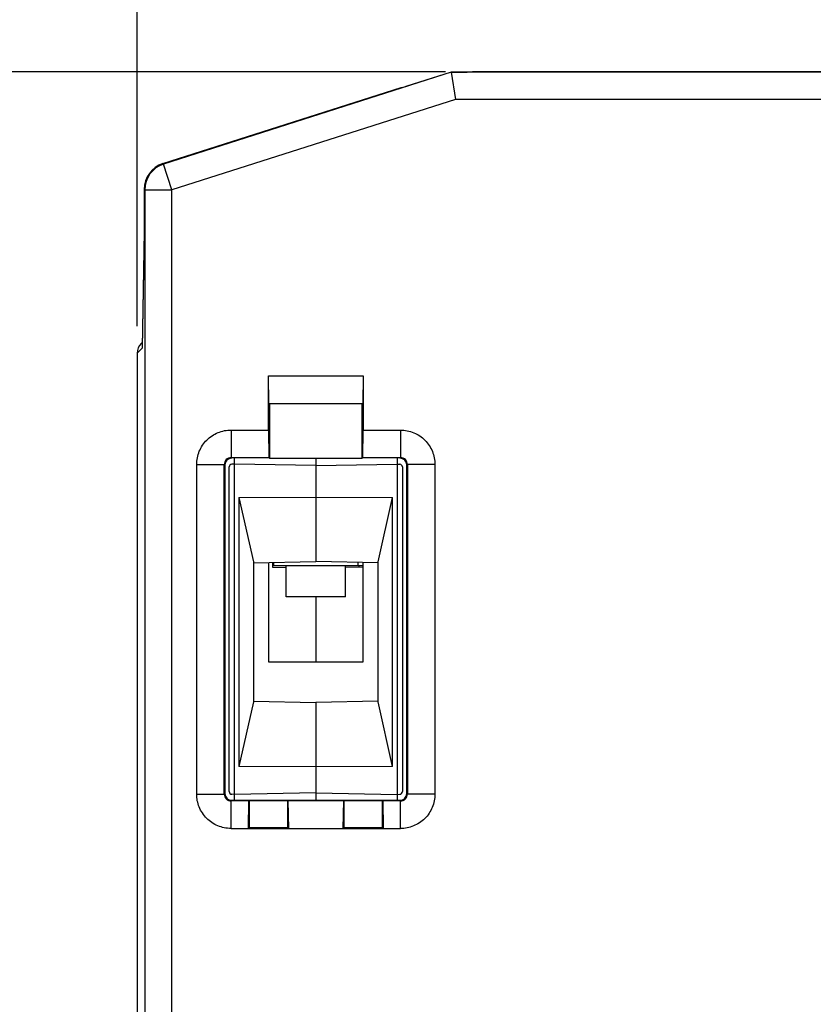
# Model space of a CAD drawing. Header units: millimetres. Extents: x 0 to 420, y 0 to 297.
# Tile 9 of 20: x 71 to 101, y 211 to 248. Entities that reach past the tile are written whole.
import ezdxf

# ---------------------------------------------------------------- set-up
doc = ezdxf.new("R2010")
doc.units = ezdxf.units.MM
doc.header["$LTSCALE"] = 23.1
doc.layers.get('0').update_dxf_attribs({"linetype": 'CONTINUOUS'})
doc.layers.add('02___PRT_ALL_AXES', color=7, linetype='CONTINUOUS')
doc.styles.get("Standard").update_dxf_attribs({"font": 'SIMPLEX.SHX', "width": 0.8})
doc.dimstyles.new('DIMSTYLE_1', dxfattribs={"dimtxt": 2, "dimasz": 2, "dimexe": 1, "dimexo": 1, "dimgap": 0.5, "dimtad": 1, "dimdec": 7, "dimdsep": 46, "dimtxsty": 'Standard', "dimblk": '_FILLED', "dimblk1": '_FILLED', "dimblk2": '_FILLED', "dimcen": 0.09, "dimazin": 2, "dimtp": 0.3, "dimtm": 0.3, "dimtfac": 1, "dimtdec": 7, "dimtofl": 0, "dimtmove": 0, "dimatfit": 3, "dimldrblk": '_FILLED', "dimfxl": 0, "dimtolj": 1, "dimarcsym": 0})

# ---------------------------------------------------------------- blocks, each defined once
blk = doc.blocks.new('_FILLED')
at = {"color": 0, "linetype": 'ByBlock'}
blk.add_solid([(0, 0), (-1, 0.25), (-1, -0.25)], dxfattribs=at)
blk = doc.blocks.new('*D2')
at = {"color": 8}
for p, q in [((75.588, 236.403), (75.588, 257.123)), ((141.588, 236.403), (141.588, 257.123)), ((75.588, 256.123), (108.588, 256.123)), ((141.588, 256.123), (108.588, 256.123))]:
    blk.add_line(p, q, dxfattribs=at)
at = {"color": 8, "xscale": 2, "yscale": 2, "zscale": 2, "rotation": 180}
blk.add_blockref('_FILLED', (75.588, 256.123), dxfattribs=at)
at = {"color": 8, "xscale": 2, "yscale": 2, "zscale": 2}
blk.add_blockref('_FILLED', (141.588, 256.123), dxfattribs=at)
at = {"color": 8, "insert": (108.606, 258.623), "char_height": 2, "width": 3.2, "attachment_point": 2, "line_spacing_factor": 0.9}
blk.add_mtext('66', dxfattribs=at)
blk = doc.blocks.new('*D3')
at = {"color": 8}
for p, q in [((86.978, 245.803), (63.674, 245.803)), ((64.674, 245.803), (64.674, 200.403)), ((64.674, 155.003), (64.674, 200.403)), ((77.188, 155.003), (63.674, 155.003))]:
    blk.add_line(p, q, dxfattribs=at)
at = {"color": 8, "xscale": 2, "yscale": 2, "zscale": 2}
for p, rotation in [((64.674, 245.803), 90), ((64.674, 155.003), 270)]:
    blk.add_blockref('_FILLED', p, dxfattribs=dict(at, rotation=rotation))
at = {"color": 8, "insert": (62.174, 199.065), "char_height": 2, "width": 6.4, "attachment_point": 2, "rotation": 90, "line_spacing_factor": 0.9}
blk.add_mtext('90.8', dxfattribs=at)

msp = doc.modelspace()

# ---------------------------------------------------------------- linework, layer by layer
at = {"color": 7}
for p, q in [((87.19152683, 245.78018446), (76.56354621, 242.39022513)), ((87.19066451, 245.78572562), (85.51952404, 245.25268943)), ((87.19152683, 245.78018446), (87.19066451, 245.78572562)), ((87.19066451, 245.78572562), (87.78104928, 245.78572562)), ((104.33226297, 245.78018446), (87.19152683, 245.78018446)), ((87.19152683, 245.78018446), (87.34712357, 244.78033677)), ((87.9775477, 245.80318068), (87.78104928, 245.78572562)), ((104.37786745, 245.80318068), (87.9775477, 245.80318068)), ((76.54055, 242.40702782), (85.34007899, 245.21377414)), ((85.34007899, 245.21377414), (85.51952404, 245.25268943)), ((87.34712357, 244.78033677), (76.86738151, 241.43766042)), ((102.82576211, 244.78033677), (87.34712357, 244.78033677)), ((76.56354621, 242.39022513), (76.54055, 242.40702782)), ((76.86738151, 241.43766042), (76.56354621, 242.39022513)), ((75.8445376, 241.45446311), (75.8445376, 239.8873477)), ((75.86753382, 241.43766042), (75.8445376, 241.45446311)), ((75.86753382, 241.43766042), (75.86753382, 157.08261405)), ((75.86753382, 241.43766042), (76.86738151, 241.43766042)), ((76.86738151, 156.08276635), (76.86738151, 241.43766042)), ((75.8445376, 239.8873477), (75.76942996, 235.58443402)), ((75.84468991, 239.9048001), (75.76949148, 235.59668493)), ((75.77295558, 235.79514257), (75.73447092, 235.75665791)), ((75.76942996, 235.58443402), (75.58794814, 235.4029522)), ((75.58794814, 235.4029522), (75.58794814, 156.80302838)), ((75.76949287, 235.59676379), (75.76942996, 235.58443402)), ((80.45540055, 233.54572828), (80.43794814, 234.56318068)), ((80.43794814, 232.56318068), (80.43794814, 234.56318068)), ((80.43794814, 234.56318068), (83.93794814, 234.56318068)), ((83.93794814, 234.56318068), (83.92049574, 233.54572828)), ((83.93794814, 234.56318068), (83.93794814, 232.56318068)), ((80.45540055, 233.54572828), (80.47285827, 233.52827055)), ((80.45540055, 233.54572828), (83.92049574, 233.54572828)), ((83.92049574, 233.54572828), (83.90303801, 233.52827055)), ((80.47285827, 233.52827055), (80.47285827, 231.52827055)), ((83.90303801, 233.52827055), (80.47285827, 233.52827055)), ((83.90303801, 231.52827055), (83.90303801, 233.52827055)), ((79.05536247, 232.56318068), (79.05536247, 231.54572828)), ((79.05536247, 232.56318068), (80.43794814, 232.56318068)), ((80.43794814, 232.56318068), (80.45540055, 231.54572828)), ((83.92049574, 231.54572828), (83.93794814, 232.56318068)), ((83.93794814, 232.56318068), (85.32053381, 232.56318068)), ((85.32053381, 232.56318068), (85.32053381, 231.54572828)), ((79.05536247, 231.54572828), (79.07893266, 231.52215809)), ((79.05536247, 231.54572828), (80.45540055, 231.54572828)), ((79.18794814, 218.88420327), (79.18794814, 231.52215809)), ((80.45540055, 231.54572828), (80.47285827, 231.52827055)), ((80.47285827, 231.52827055), (83.90303801, 231.52827055)), ((82.18794814, 231.52215809), (82.18794814, 227.70318068)), ((83.92049574, 231.54572828), (83.90303801, 231.52827055)), ((83.92049574, 231.54572828), (85.32053381, 231.54572828)), ((85.18794814, 231.52215809), (85.18794814, 218.88420327)), ((85.29696363, 231.52215809), (85.32053381, 231.54572828)), ((77.78794814, 219.11059501), (77.78794814, 231.29576635)), ((77.78794814, 231.29576635), (78.80540055, 231.29576635)), ((78.80540055, 219.11059501), (78.80540055, 231.29576635)), ((78.80540055, 231.29576635), (78.82897074, 231.27219616)), ((78.82897074, 231.27219616), (78.82897074, 219.1341652)), ((78.98794814, 219.20494142), (78.98794814, 231.20141994)), ((79.18794814, 231.30318068), (79.0862029, 231.30140471)), ((82.18794814, 231.25081549), (79.18794814, 231.30318068)), ((82.18794814, 231.25081549), (85.18794814, 231.30318068)), ((85.18794814, 231.30318068), (85.28969338, 231.30140471)), ((85.38794814, 231.20141994), (85.38794814, 219.20494142)), ((85.54692555, 231.27219616), (85.57049574, 231.29576635)), ((85.54692555, 219.1341652), (85.54692555, 231.27219616)), ((85.57049574, 231.29576635), (85.57049574, 219.11059501)), ((86.58794814, 231.29576635), (85.57049574, 231.29576635)), ((86.58794814, 231.29576635), (86.58794814, 219.11059501)), ((79.34953155, 230.06870574), (82.18794814, 230.08673856)), ((79.34953155, 230.06870574), (79.34953155, 220.13765562)), ((79.34953155, 230.06870574), (79.88794814, 227.68861919)), ((82.18794814, 230.08673856), (85.02636474, 230.06870574)), ((84.48794814, 227.68861919), (85.02636474, 230.06870574)), ((85.02636474, 220.13765562), (85.02636474, 230.06870574)), ((79.88794814, 227.66303403), (82.18794814, 227.70318068)), ((79.88794814, 227.68861919), (79.88794814, 222.51774218)), ((80.43794814, 227.67263432), (80.43794814, 224.00318068)), ((80.58794814, 227.67525258), (80.58794814, 227.49270844)), ((80.58794814, 227.55318068), (83.93794814, 227.55318068)), ((80.58794814, 227.49270844), (81.08794814, 227.48834501)), ((80.63794814, 227.55318068), (80.63794814, 227.67612533)), ((84.48794814, 227.66303403), (82.18794814, 227.70318068)), ((83.93794814, 227.49401747), (83.28794814, 227.48834501)), ((83.73794814, 227.67612533), (83.73794814, 227.55318068)), ((83.78794814, 227.49270844), (83.78794814, 227.55318068)), ((83.93794814, 224.00318068), (83.93794814, 227.67263432)), ((84.48794814, 222.51774218), (84.48794814, 227.68861919)), ((82.18794814, 226.40318068), (82.18794814, 224.00318068)), ((80.43794814, 224.00318068), (83.93794814, 224.00318068)), ((79.88794814, 222.51774218), (79.34953155, 220.13765562)), ((79.88794814, 222.54332733), (82.18794814, 222.50318068)), ((84.48794814, 222.54332733), (82.18794814, 222.50318068)), ((82.18794814, 222.50318068), (82.18794814, 218.88420327)), ((85.02636474, 220.13765562), (84.48794814, 222.51774218)), ((82.18794814, 220.11962281), (79.34953155, 220.13765562)), ((85.02636474, 220.13765562), (82.18794814, 220.11962281)), ((77.78794814, 219.11059501), (78.80540055, 219.11059501)), ((78.82897074, 219.1341652), (78.80540055, 219.11059501)), ((79.18794814, 219.10318068), (79.0862029, 219.10495665)), ((82.18794814, 219.15554588), (79.18794814, 219.10318068)), ((82.18794814, 219.15554588), (85.18794814, 219.10318068)), ((85.18794814, 219.10318068), (85.28969338, 219.10495665)), ((85.54692555, 219.1341652), (85.57049574, 219.11059501)), ((86.58794814, 219.11059501), (85.57049574, 219.11059501)), ((79.07893266, 218.88420327), (79.05536247, 218.86063309)), ((79.05536247, 217.84318068), (79.05536247, 218.86063309)), ((79.70540055, 218.86063309), (79.05536247, 218.86063309)), ((79.07893266, 218.88420327), (85.29696363, 218.88420327)), ((79.70540055, 218.86063309), (79.68794814, 217.84318068)), ((79.70540055, 218.86063309), (79.72285827, 218.87809081)), ((79.72285827, 218.87809081), (79.72285827, 217.87809081)), ((79.72285827, 218.87809081), (81.15303801, 218.87809081)), ((81.15303801, 217.87809081), (81.15303801, 218.87809081)), ((81.17049574, 218.86063309), (81.15303801, 218.87809081)), ((81.18794814, 217.84318068), (81.17049574, 218.86063309)), ((83.20540055, 218.86063309), (81.17049574, 218.86063309)), ((83.20540055, 218.86063309), (83.18794814, 217.84318068)), ((83.20540055, 218.86063309), (83.22285827, 218.87809081)), ((83.22285827, 218.87809081), (83.22285827, 217.87809081)), ((83.22285827, 218.87809081), (84.65303801, 218.87809081)), ((84.65303801, 217.87809081), (84.65303801, 218.87809081)), ((84.67049574, 218.86063309), (84.65303801, 218.87809081)), ((84.68794814, 217.84318068), (84.67049574, 218.86063309)), ((85.32053381, 218.86063309), (84.67049574, 218.86063309)), ((85.29696363, 218.88420327), (85.32053381, 218.86063309)), ((85.32053381, 217.84318068), (85.32053381, 218.86063309)), ((79.05536247, 217.84318068), (85.32053381, 217.84318068)), ((79.68794814, 217.84318068), (79.72285827, 217.87809081)), ((79.72285827, 217.87809081), (81.15303801, 217.87809081)), ((81.18794814, 217.84318068), (81.15303801, 217.87809081)), ((83.18794814, 217.84318068), (83.22285827, 217.87809081)), ((83.22285827, 217.87809081), (84.65303801, 217.87809081)), ((84.68794814, 217.84318068), (84.65303801, 217.87809081))]:
    msp.add_line(p, q, dxfattribs=at)
for centre, radius, start, end in [((76.86772246, 241.4374113), 1.00018867, 107.705160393, 179.985729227), ((79.0549346, 231.29619422), 0.24953442, 89.901756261, 180.098243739), ((79.07865121, 231.27247761), 0.24968064, 89.935414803, 180.064585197), ((85.29724455, 231.27247709), 0.24968116, 359.935535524, 90.064464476), ((85.3209572, 231.29618973), 0.2495389, 359.902788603, 90.097211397), ((79.08794814, 231.20141994), 0.1, 91, 180), ((85.28794814, 231.20141994), 0.1, 0, 89), ((79.05493909, 219.11017163), 0.2495389, 179.902788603, 270.097211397), ((79.07865174, 219.13388428), 0.24968116, 179.935535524, 270.064464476), ((79.08794814, 219.20494142), 0.1, 180, 269), ((85.28794814, 219.20494142), 0.1, 271, 360), ((85.29724455, 219.13388428), 0.24968116, 269.935535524, 0.064464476), ((85.3209572, 219.11017163), 0.2495389, 269.902788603, 0.097211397)]:
    msp.add_arc(centre, radius, start, end, dxfattribs=at)
for centre, major_axis, ratio, start_param, end_param in [((76.84468993, 241.45424053), (0.80761715, -0.59010327), 0.9997664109, 2.5106879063, 3.7724974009), ((76.08802431, 235.40310452), (-0.35366109, -0.35366109), 0.9996954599, 4.7123889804, 5.497939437), ((76.08802431, 235.40310452), (0.35366109, 0.35366109), 0.9996954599, 1.5707963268, 2.3563467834)]:
    msp.add_ellipse(centre, major_axis=major_axis, ratio=ratio, start_param=start_param, end_param=end_param, dxfattribs=at)
for points, knots in [([(77.78794814, 231.29576635), (77.78544693, 231.45980996), (77.85553606, 231.7929158), (78.13538468, 232.2172363), (78.55952204, 232.49576), (78.89203116, 232.56604825), (79.05536247, 232.56318068)], [0, 0, 0, 0, 0.2488390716, 0.5004252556, 0.752232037, 1, 1, 1, 1]), ([(85.32053381, 232.56318068), (85.48633023, 232.5633225), (85.7388906, 232.51255926), (86.03331295, 232.35377274), (86.29221821, 232.13958435), (86.52315015, 231.78658128), (86.59001903, 231.4562548), (86.58794814, 231.29576635)], [0, 0, 0, 0, 0.2511490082, 0.3772700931, 0.5043918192, 0.7568713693, 1, 1, 1, 1]), ([(79.05536247, 217.84318068), (78.88956606, 217.84303887), (78.63700569, 217.8938021), (78.34258334, 218.05258862), (78.08367808, 218.26677701), (77.85274613, 218.61978009), (77.78587726, 218.95010657), (77.78794814, 219.11059501)], [0, 0, 0, 0, 0.2511490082, 0.3772700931, 0.5043918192, 0.7568713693, 1, 1, 1, 1]), ([(86.58794814, 219.11059501), (86.58808996, 218.9447986), (86.53732672, 218.69223823), (86.37854021, 218.39781588), (86.16435181, 218.13891062), (85.81134874, 217.90797867), (85.48102226, 217.8411098), (85.32053381, 217.84318068)], [0, 0, 0, 0, 0.2511490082, 0.3772700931, 0.5043918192, 0.7568713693, 1, 1, 1, 1])]:
    msp.add_open_spline(points, degree=3, knots=knots, dxfattribs=at)
at = {"layer": '02___PRT_ALL_AXES', "color": 7}
for p, q in [((81.08794814, 226.40318068), (81.08794814, 227.55318068)), ((83.28794814, 226.40318068), (83.28794814, 227.55318068)), ((83.28794814, 226.40318068), (81.08794814, 226.40318068))]:
    msp.add_line(p, q, dxfattribs=at)

# ---------------------------------------------------------------- dimensions: what is measured, and where the dimension line sits
at = {"color": 8}
dim = msp.add_linear_dim(base=(141.5879481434, 256.1226463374), p1=(75.5879481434, 235.4029522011), p2=(141.5879481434, 235.4029522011), dimstyle='DIMSTYLE_1', dxfattribs=at)
dim.commit()
dim.dimension.update_dxf_attribs({"geometry": '*D2', "text_midpoint": (108.6056483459, 256.1226463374), "dimtype": 160})
dim = msp.add_linear_dim(base=(64.6735280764, 245.8031806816), p1=(78.1879481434, 155.0031806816), p2=(87.9775476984, 245.8031806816), angle=90, dimstyle='DIMSTYLE_1', dxfattribs=at)
dim.commit()
dim.dimension.update_dxf_attribs({"geometry": '*D3', "text_midpoint": (64.6735280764, 199.1154194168), "dimtype": 160})

doc.saveas('drawing.dxf')
